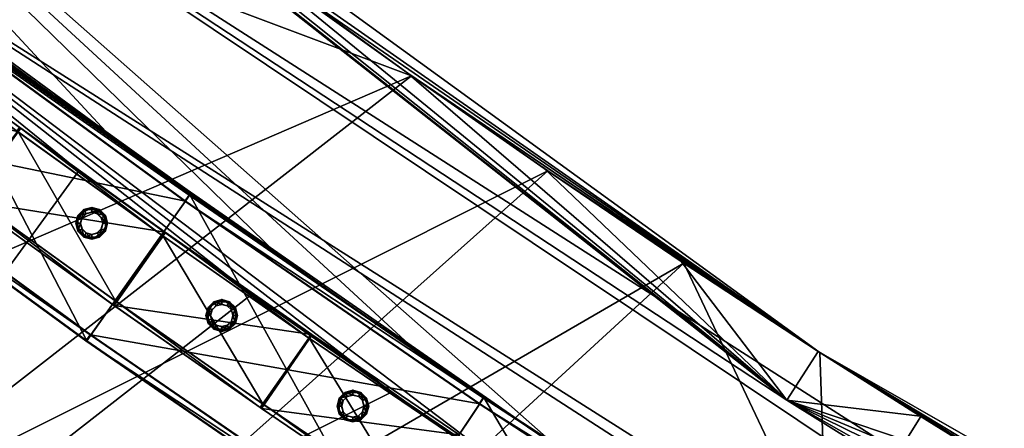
# Model space of a CAD drawing. Header units: millimetres. Extents: x 93711086 to 93775423, y 1247239064 to 1247319365.
# Tile 74 of 256: x 93748339 to 93749001, y 1247275284 to 1247275558. Entities that reach past the tile are written whole.
import ezdxf

# ---------------------------------------------------------------- set-up
doc = ezdxf.new("R2010")
doc.units = ezdxf.units.MM
doc.layers.add('BEAM', color=7, linetype='Continuous')
doc.layers.add('CONCRETE_ITEM', color=7, linetype='Continuous')

# ---------------------------------------------------------------- blocks, each defined once
blk = doc.blocks.new('ad5c39cf-2ef9-4802-b14b-9efffbcddd81')
at = {"color": 0, "transparency": 16777216}
mesh = blk.add_polyface(dxfattribs=at)
corners = [(93748602.4, 1247275520.6, 3925.92), (93748375.09, 1247275684.96, 3928.25), (93748191.53, 1247275674.66, 3924.55), (93748089.34, 1247275299.29, 3907.38), (93748206.98, 1247275213.23, 3906.13), (93748325.52, 1247275128.5, 3905.06), (93748694.09, 1247275456.7, 3925.23), (93748421.96, 1247275061.29, 3904.36), (93748785.54, 1247275394.73, 3924.71), (93748263.09, 1247275768.87, 3929.7), (93748876.36, 1247275335.21, 3638.93), (93748484.78, 1247275604.71, 3356.15), (93748061.37, 1247275925.67, 3647.44), (93748370.86, 1247275688.09, 3357.4), (93748263.37, 1247275541.24, 3463.84), (93748087.69, 1247275056.53, 3297.62), (93748149.15, 1247275626.87, 3465.3), (93748378.8, 1247275456.75, 3462.59), (93748494.97, 1247275373.66, 3461.51), (93748588.93, 1247275308.14, 3460.81), (93748683.1, 1247275244.31, 3460.28), (93748777.58, 1247275182.37, 3459.93), (93748847.83, 1247275137.79, 3459.79), (93748919, 1247275093.8, 3459.76), (93748396.93, 1247275483.12, 3366.15), (93748111.72, 1247275790.59, 3365.38), (93748512.9, 1247275400.16, 3365.06), (93748281.69, 1247275567.48, 3367.4), (93748167.68, 1247275652.97, 3368.86), (93748700.55, 1247275271.13, 3363.84), (93748606.65, 1247275334.78, 3364.37), (93748163.04, 1247275845.65, 3931.22), (93748064.34, 1247275923.3, 3932.85), (93747962.17, 1247275373.01, 3891.58), (93747940.42, 1247275344.96, 3856.08), (93748680.89, 1247274870.35, 3886.1), (93748381.98, 1247275003.83, 3834.36), (93748046.5, 1247275243.9, 3747.39), (93748727.2, 1247274779.73, 3743.32), (93748284.79, 1247275071.58, 3835.06), (93748056.39, 1247275718.35, 3418.6), (93748854.84, 1247275302.86, 3356.08), (93748157.7, 1247275849.85, 3360.39), (93748258.27, 1247275772.53, 3358.86), (93748579.12, 1247274872.45, 3833.48), (93748480.05, 1247274937.37, 3833.82), (93748165.5, 1247275156.83, 3836.13), (93748046.14, 1247275244.17, 3698.77), (93748802.15, 1247274734.49, 3653.38), (93748479.49, 1247274937.75, 3653.83), (93748381.2, 1247275004.37, 3654.36), (93748283.82, 1247275072.25, 3655.07), (93748164.35, 1247275157.67, 3656.13)]
mesh.append_faces([[corners[k] for k in face] for face in [(0, 1, 2, 0), (3, 4, 0, 3), (4, 5, 6, 4), (7, 8, 5, 7), (2, 3, 0, 2), (1, 9, 2, 1), (6, 0, 4, 6), (5, 8, 6, 5), (10, 11, 12, 10), (13, 12, 11, 13), (12, 1, 10, 12), (14, 15, 16, 14), (14, 17, 15, 14), (17, 18, 15, 17), (19, 15, 18, 19), (15, 19, 20, 15), (20, 21, 15, 20), (15, 22, 23, 15), (24, 25, 26, 24), (25, 24, 27, 25), (28, 25, 27, 28), (29, 30, 25, 29), (26, 25, 30, 26), (2, 31, 32, 2), (31, 2, 9, 31), (33, 34, 35, 33), (36, 37, 38, 36), (33, 35, 5, 33), (37, 36, 39, 37), (40, 18, 17, 40), (40, 17, 14, 40), (40, 19, 18, 40), (40, 20, 19, 40), (24, 40, 27, 24), (27, 40, 28, 27), (29, 40, 30, 29), (26, 40, 24, 26), (30, 40, 26, 30), (41, 25, 42, 41), (41, 42, 43, 41), (12, 13, 43, 12), (9, 12, 31, 9), (1, 12, 9, 1), (5, 35, 7, 5), (44, 34, 45, 44), (36, 34, 39, 36), (39, 34, 46, 39), (45, 34, 36, 45), (37, 39, 46, 37), (47, 38, 37, 47), (47, 48, 38, 47), (49, 47, 50, 49), (51, 47, 52, 51), (50, 47, 51, 50)]], dxfattribs={"color": 0})
mesh = blk.add_polyface(dxfattribs=at)
corners = [(93748817.39, 1247275088.41, 3913.79), (93748421.96, 1247275061.29, 3904.36), (93748519.11, 1247274995.46, 3903.83), (93748881.95, 1247275191.56, 3919.08), (93748944.72, 1247275291.84, 3924.22), (93748876.86, 1247275334.88, 3924.36), (93749013.74, 1247275249.2, 3924.19), (93748785.54, 1247275394.73, 3924.71), (93749397.86, 1247275026.22, 3925.24), (93749260.22, 1247275103.92, 3924.7), (93749083.84, 1247275206.88, 3924.25), (93748484.78, 1247275604.71, 3356.15), (93748876.36, 1247275335.21, 3638.93), (93748599.33, 1247275522.75, 3355.06), (93748602.4, 1247275520.6, 3925.92), (93748375.09, 1247275684.96, 3928.25), (93748617.11, 1247274931.24, 3903.48), (93748847.83, 1247275137.79, 3459.79), (93748087.69, 1247275056.53, 3297.62), (93748777.58, 1247275182.37, 3459.93), (93748919, 1247275093.8, 3459.76), (93748991.01, 1247275050.35, 3459.83), (93748935.69, 1247275121.1, 3363.32), (93749648.19, 1247274764.37, 3363.71), (93749007.5, 1247275077.76, 3363.38), (93748864.74, 1247275164.95, 3363.35), (93748794.72, 1247275209.39, 3363.49), (93748854.84, 1247275302.86, 3356.08), (93749261.62, 1247275103.12, 3353.84), (93749682.54, 1247274831.04, 3358.71), (93748691.62, 1247275458.4, 3354.37), (93748783.76, 1247275395.94, 3353.85), (93748875.86, 1247275335.54, 3353.49), (93748944.31, 1247275292.11, 3353.35), (93749013.85, 1247275249.13, 3353.32), (93749084.41, 1247275206.54, 3353.38), (93749698.9, 1247274864.79, 3496.58), (93749399.77, 1247275025.15, 3354.37), (93749698.06, 1247274865.22, 3641.63), (93748683.1, 1247275244.31, 3460.28), (93749619.62, 1247274709.91, 3438.54), (93748056.39, 1247275718.35, 3418.6), (93749627.22, 1247274723.99, 3390.32), (93748700.55, 1247275271.13, 3363.84), (93748111.72, 1247275790.59, 3365.38), (93749665.36, 1247274797.7, 3361.21), (93748370.86, 1247275688.09, 3357.4), (93748258.27, 1247275772.53, 3358.86), (93748694.09, 1247275456.7, 3925.23)]
mesh.append_faces([[corners[k] for k in face] for face in [(0, 1, 2, 0), (3, 1, 0, 3), (3, 4, 5, 3), (6, 4, 3, 6), (1, 3, 7, 1), (5, 7, 3, 5), (0, 8, 9, 0), (9, 10, 0, 9), (10, 6, 3, 10), (3, 0, 10, 3), (11, 12, 13, 11), (14, 12, 15, 14), (2, 16, 0, 2), (17, 18, 19, 17), (20, 21, 18, 20), (22, 23, 24, 22), (25, 26, 23, 25), (27, 28, 29, 27), (13, 30, 27, 13), (31, 27, 30, 31), (31, 32, 27, 31), (33, 27, 32, 33), (27, 33, 34, 27), (34, 35, 27, 34), (28, 36, 37, 28), (32, 12, 36, 32), (12, 9, 38, 12), (8, 38, 9, 8), (12, 4, 6, 12), (6, 10, 12, 6), (39, 40, 19, 39), (19, 40, 17, 19), (17, 40, 20, 17), (41, 40, 39, 41), (42, 41, 43, 42), (43, 23, 26, 43), (44, 23, 43, 44), (45, 44, 27, 45), (23, 44, 45, 23), (27, 46, 11, 27), (27, 47, 46, 27), (27, 11, 13, 27), (28, 27, 35, 28), (30, 12, 31, 30), (13, 12, 30, 13), (33, 36, 34, 33), (31, 12, 32, 31), (32, 36, 33, 32), (34, 36, 35, 34), (35, 36, 28, 35), (7, 5, 12, 7), (12, 14, 48, 12), (12, 48, 7, 12), (12, 5, 4, 12), (9, 12, 10, 9)]], dxfattribs={"color": 0})
mesh = blk.add_polyface(dxfattribs=at)
corners = [(93749705.12, 1247274592.7, 3917.6), (93749397.86, 1247275026.22, 3925.24), (93748817.39, 1247275088.41, 3913.79), (93749696.42, 1247274866.07, 3927.06), (93749581.46, 1247274926.24, 3926.27), (93749498.22, 1247274764.4, 3461.84), (93749615.82, 1247274702.87, 3462.65), (93749209.92, 1247273581.42, 3068.97), (93749648.19, 1247274764.37, 3363.71), (93749280.21, 1247274920.14, 3364.18), (93749233.65, 1247274946.43, 3364), (93749326.81, 1247274894.09, 3364.37), (93749187.1, 1247274972.94, 3363.84), (93749007.5, 1247275077.76, 3363.38), (93749749, 1247274671.39, 3367.18), (93749631.01, 1247274731.03, 3366.21), (93749069.35, 1247274660.22, 3903.99), (93749116.91, 1247274633.37, 3904.17), (93749164.56, 1247274606.73, 3904.37), (93749356.18, 1247274502.39, 3905.38), (93749476.89, 1247274439.21, 3906.19), (93749598.39, 1247274377.74, 3907.17), (93749720.7, 1247274318.03, 3908.33), (93749619.62, 1247274709.91, 3438.54), (93748056.39, 1247275718.35, 3418.6), (93749627.22, 1247274723.99, 3390.32), (93748935.69, 1247275121.1, 3363.32), (93748864.74, 1247275164.95, 3363.35), (93749513.7, 1247274792.4, 3365.4), (93749399.77, 1247275025.15, 3354.37), (93749682.54, 1247274831.04, 3358.71), (93749261.62, 1247275103.12, 3353.84), (93749584.18, 1247274924.81, 3355.4), (93749699.71, 1247274864.37, 3356.21), (93749698.06, 1247274865.22, 3641.63), (93749698.9, 1247274864.79, 3496.58), (93748876.36, 1247275335.21, 3638.93), (93749574.77, 1247274329.28, 3853.27), (93749583.06, 1247274346.28, 3872.17), (93748671.46, 1247274855.32, 3868.35), (93748991.01, 1247275050.35, 3459.83), (93749170.98, 1247274945.31, 3460.28), (93749310.93, 1247274866.31, 3460.82), (93749217.6, 1247274918.75, 3460.44), (93749264.24, 1247274892.42, 3460.62), (93749734.09, 1247274643.08, 3463.62), (93748700.55, 1247275271.13, 3363.84), (93748794.72, 1247275209.39, 3363.49), (93749665.36, 1247274797.7, 3361.21), (93748854.84, 1247275302.86, 3356.08), (93749035.01, 1247274599.23, 3833.99), (93749082.83, 1247274572.23, 3834.17), (93748801.97, 1247274734.6, 3833.38), (93748987.29, 1247274626.42, 3833.83), (93749568.35, 1247274314.5, 3747.17), (93748727.2, 1247274779.73, 3743.32), (93749131.36, 1247274545.09, 3654.38), (93749568.01, 1247274314.67, 3795.79), (93749130.76, 1247274545.42, 3834.37), (93749323.65, 1247274440.41, 3835.38)]
mesh.append_faces([[corners[k] for k in face] for face in [(0, 1, 2, 0), (3, 4, 0, 3), (4, 1, 0, 4), (5, 6, 7, 5), (8, 9, 10, 8), (9, 8, 11, 9), (8, 12, 13, 8), (12, 8, 10, 12), (14, 15, 8, 14), (16, 0, 2, 16), (0, 16, 17, 0), (18, 0, 17, 18), (0, 18, 19, 0), (19, 20, 0, 19), (0, 21, 22, 0), (23, 24, 25, 23), (8, 26, 27, 8), (8, 15, 28, 8), (28, 11, 8, 28), (29, 30, 31, 29), (29, 32, 30, 29), (32, 33, 30, 32), (34, 35, 36, 34), (37, 38, 39, 37), (40, 23, 41, 40), (42, 23, 5, 42), (43, 23, 44, 43), (44, 23, 42, 44), (5, 23, 6, 5), (23, 45, 6, 23), (41, 23, 43, 41), (25, 46, 47, 25), (25, 10, 9, 25), (25, 26, 13, 25), (25, 47, 27, 25), (25, 27, 26, 25), (25, 13, 12, 25), (25, 12, 10, 25), (25, 28, 15, 25), (25, 9, 11, 25), (25, 11, 28, 25), (14, 25, 15, 14), (48, 49, 30, 48), (29, 35, 32, 29), (32, 35, 33, 32), (34, 1, 4, 34), (4, 3, 34, 4), (37, 50, 51, 37), (37, 52, 53, 37), (37, 53, 50, 37), (54, 55, 56, 54), (50, 57, 51, 50), (51, 57, 58, 51), (58, 57, 59, 58)]], dxfattribs={"color": 0})
mesh = blk.add_polyface(dxfattribs=at)
corners = [(93748802.15, 1247274734.49, 3653.38), (93748727.21, 1247274779.72, 3653.32), (93748659.28, 1247273663.4, 3321.1), (93749310.93, 1247274866.31, 3460.82), (93749498.22, 1247274764.4, 3461.84), (93748384.42, 1247274033.53, 3065.16), (93749264.24, 1247274892.42, 3460.62), (93749217.6, 1247274918.75, 3460.44), (93748817.39, 1247275088.41, 3913.79), (93748763.64, 1247274839.5, 3903.32), (93748837.79, 1247274794.74, 3903.38), (93748617.11, 1247274931.24, 3903.48), (93749021.88, 1247274687.27, 3903.83), (93749069.35, 1247274660.22, 3903.99), (93747682.35, 1247274499.25, 3067.91), (93748991.01, 1247275050.35, 3459.83), (93748087.69, 1247275056.53, 3297.62), (93749170.98, 1247274945.31, 3460.28), (93748680.89, 1247274870.35, 3886.1), (93748671.46, 1247274855.32, 3868.35), (93749583.06, 1247274346.28, 3872.17), (93748652.87, 1247274825.66, 3833.35), (93747940.42, 1247275344.96, 3856.08), (93748801.97, 1247274734.6, 3833.38), (93748727.2, 1247274779.73, 3743.32), (93748480.05, 1247274937.37, 3833.82), (93748381.98, 1247275003.83, 3834.36), (93748987.73, 1247274626.17, 3653.83), (93749035.5, 1247274598.95, 3653.99), (93749083.37, 1247274571.92, 3654.17), (93748652.74, 1247274825.75, 3653.35), (93747748.19, 1247274844.9, 3491.34), (93748578.8, 1247274872.66, 3653.48), (93748479.49, 1247274937.75, 3653.83), (93748381.2, 1247275004.37, 3654.36), (93748283.82, 1247275072.25, 3655.07), (93749131.36, 1247274545.09, 3654.38), (93748919, 1247275093.8, 3459.76), (93749619.62, 1247274709.91, 3438.54), (93748421.96, 1247275061.29, 3904.36), (93748519.11, 1247274995.46, 3903.83), (93749116.91, 1247274633.37, 3904.17), (93749164.56, 1247274606.73, 3904.37), (93749356.18, 1247274502.39, 3905.38), (93749476.89, 1247274439.21, 3906.19), (93749574.77, 1247274329.28, 3853.27), (93748579.12, 1247274872.45, 3833.48), (93749568.01, 1247274314.67, 3795.79), (93748987.29, 1247274626.42, 3833.83), (93749035.01, 1247274599.23, 3833.99), (93749568.35, 1247274314.5, 3747.17), (93748046.14, 1247275244.17, 3698.77), (93748206.23, 1247273926.16, 3319.99)]
mesh.append_faces([[corners[k] for k in face] for face in [(0, 1, 2, 0), (3, 4, 5, 3), (6, 3, 5, 6), (6, 5, 7, 6), (8, 9, 10, 8), (9, 8, 11, 9), (8, 12, 13, 8), (12, 8, 10, 12), (14, 15, 5, 14), (14, 16, 15, 14), (5, 15, 17, 5), (17, 7, 5, 17), (11, 18, 9, 11), (18, 19, 20, 18), (21, 19, 22, 21), (19, 18, 22, 19), (23, 19, 21, 23), (24, 25, 26, 24), (21, 24, 23, 21), (24, 27, 28, 24), (28, 29, 24, 28), (1, 30, 31, 1), (30, 32, 31, 30), (33, 31, 32, 33), (33, 34, 31, 33), (34, 35, 31, 34), (36, 29, 2, 36), (28, 2, 29, 28), (37, 38, 15, 37), (39, 18, 40, 39), (40, 18, 11, 40), (18, 10, 9, 18), (18, 12, 10, 18), (18, 41, 13, 18), (18, 13, 12, 18), (18, 42, 41, 18), (18, 43, 42, 18), (18, 44, 43, 18), (18, 20, 44, 18), (45, 19, 23, 45), (21, 22, 46, 21), (46, 24, 21, 46), (25, 24, 46, 25), (23, 47, 48, 23), (48, 47, 49, 48), (24, 47, 23, 24), (24, 50, 47, 24), (30, 51, 32, 30), (32, 51, 33, 32), (36, 24, 29, 36), (27, 24, 0, 27), (1, 51, 30, 1), (0, 51, 1, 0), (52, 1, 31, 52)]], dxfattribs={"color": 0})
blk = doc.blocks.new('5bbbe152-908d-476c-86af-f8c3bda7d93c')
at = {"color": 0, "transparency": 16777216}
mesh = blk.add_polyface(dxfattribs=at)
corners = [(93748998.25, 1247274949.16, 4919.34), (93748788.12, 1247275072.09, 4919.37), (93748790.79, 1247275076.32, 4919.34), (93748995.69, 1247274944.87, 4919.37), (93748788.37, 1247275072.34, 4979.37), (93748848.95, 1247275169.71, 4918.71), (93748851.68, 1247275173.9, 4918.68), (93748852.17, 1247275173.58, 4918.68), (93748852.42, 1247275173.83, 4978.68), (93748651.11, 1247275304.58, 4979.31), (93748584.41, 1247275204.81, 4980.01), (93748650.72, 1247275304.42, 4919.31), (93748647.94, 1247275300.27, 4919.34), (93748648.3, 1247275300.41, 4974.34), (93748849.5, 1247275169.35, 4918.71), (93748849.73, 1247275169.58, 4973.71), (93748791.02, 1247275076.55, 4974.34), (93748587.16, 1247275208.96, 4974.98), (93748586.79, 1247275208.82, 4919.98), (93748584.01, 1247275204.66, 4920.01), (93748453.53, 1247275440.55, 4980.63), (93748384.16, 1247275342.62, 4981.35), (93748452.98, 1247275440.5, 4920.63), (93748450.09, 1247275436.42, 4920.66), (93748450.59, 1247275436.46, 4975.66), (93748387, 1247275346.7, 4976.32), (93748386.49, 1247275346.66, 4921.32), (93748383.6, 1247275342.57, 4921.35), (93748259.91, 1247275581.75, 4982.69), (93748187.85, 1247275485.78, 4983.43), (93748259.2, 1247275581.82, 4922.69), (93748256.19, 1247275577.82, 4922.72), (93748256.85, 1247275577.76, 4977.72), (93748190.8, 1247275489.78, 4978.4), (93748190.14, 1247275489.85, 4923.41), (93748187.14, 1247275485.85, 4923.44), (93748070.48, 1247275728.19, 4985.53), (93748069.6, 1247275728.39, 4925.54), (93748066.48, 1247275724.48, 4925.57), (93748067.29, 1247275724.29, 4980.56), (93747998.8, 1247275638.21, 4981.28), (93747997.99, 1247275638.39, 4926.29)]
mesh.append_faces([[corners[k] for k in face] for face in [(0, 1, 2, 0), (3, 4, 1, 3), (4, 9, 10, 4), (6, 12, 11, 6), (15, 17, 13, 15), (16, 18, 17, 16), (2, 19, 18, 2), (1, 10, 19, 1), (10, 20, 21, 10), (9, 22, 20, 9), (11, 23, 22, 11), (12, 24, 23, 12), (13, 25, 24, 13), (17, 26, 25, 17), (18, 27, 26, 18), (19, 21, 27, 19), (21, 28, 29, 21), (20, 30, 28, 20), (22, 31, 30, 22), (23, 32, 31, 23), (24, 33, 32, 24), (25, 34, 33, 25), (26, 35, 34, 26), (27, 29, 35, 27), (28, 37, 36, 28), (30, 38, 37, 30), (31, 39, 38, 31), (32, 40, 39, 32)]], dxfattribs={"vtx0": -1, "color": 0})
mesh.append_faces([[corners[k] for k in face] for face in [(6, 11, 8, 6), (15, 13, 5, 15)]], dxfattribs={"vtx1": -1, "vtx2": -1, "vtx3": -1, "color": 0})
mesh.append_faces([[corners[k] for k in face] for face in [(5, 6, 7, 5), (4, 8, 9, 4), (11, 9, 8, 11), (8, 7, 6, 8), (6, 5, 12, 6), (13, 12, 5, 13), (5, 14, 15, 5), (15, 16, 17, 15), (16, 2, 18, 16), (2, 1, 19, 2), (1, 4, 10, 1), (10, 9, 20, 10), (9, 11, 22, 9), (11, 12, 23, 11), (12, 13, 24, 12), (13, 17, 25, 13), (17, 18, 26, 17), (18, 19, 27, 18), (19, 10, 21, 19), (21, 20, 28, 21), (20, 22, 30, 20), (22, 23, 31, 22), (23, 24, 32, 23), (24, 25, 33, 24), (25, 26, 34, 25), (26, 27, 35, 26), (27, 21, 29, 27), (29, 28, 36, 29), (28, 30, 37, 28), (30, 31, 38, 30), (31, 32, 39, 31), (32, 33, 40, 32), (33, 34, 41, 33)]], dxfattribs={"vtx2": -1, "vtx3": -1, "color": 0})
blk = doc.blocks.new('f357faa2-69a9-428c-9ab5-28bcab1dfc28')
at = {"color": 0, "transparency": 16777216}
mesh = blk.add_polyface(dxfattribs=at)
corners = [(93748404.03, 1247275368.99, 4035.98), (93748404.24, 1247275368.84, 4072.98), (93748502.55, 1247275300.22, 4072.23), (93748402.53, 1247275366.38, 4075.98), (93748402.3, 1247275366.54, 4035.98), (93748500.65, 1247275297.9, 4035.23), (93748436.8, 1247275415.64, 4075.99), (93748401.79, 1247275366.91, 4075.99), (93748437.2, 1247275415.34, 4075.98), (93748434.8, 1247275413.38, 4035.99), (93748436.55, 1247275415.82, 4035.99), (93748436.98, 1247275415.51, 4035.98), (93748403.52, 1247275369.36, 4072.99), (93748435.03, 1247275413.21, 4072.99), (93748435.45, 1247275412.91, 4072.98), (93748401.54, 1247275367.09, 4035.99), (93748403.29, 1247275369.53, 4035.99), (93748339.51, 1247275485.53, 4036.92), (93748339.79, 1247275485.33, 4076.92), (93748338, 1247275482.92, 4073.92), (93748337.75, 1247275483.11, 4036.92), (93748435.24, 1247275413.06, 4035.98), (93748305.93, 1247275439.47, 4036.92), (93748306.19, 1247275439.29, 4073.92), (93748304.44, 1247275436.85, 4076.92), (93748304.17, 1247275437.05, 4036.92), (93748339.39, 1247275485.63, 4076.92), (93748303.71, 1247275437.39, 4076.93), (93748337.3, 1247275483.44, 4036.92), (93748339.09, 1247275485.85, 4036.92), (93748305.47, 1247275439.82, 4073.93), (93748337.58, 1247275483.24, 4073.92), (93748303.41, 1247275437.61, 4036.93), (93748305.19, 1247275440.02, 4036.93), (93748243.39, 1247275556.63, 4078.04), (93748207.38, 1247275508.64, 4078.05), (93748243.06, 1247275556.87, 4038.04), (93748241.57, 1247275554.25, 4075.04), (93748241.26, 1247275554.47, 4038.04), (93748209.15, 1247275511.06, 4075.05), (93748208.85, 1247275511.28, 4038.05), (93748240.82, 1247275554.81, 4038.05), (93748207.05, 1247275508.88, 4038.05), (93748206.29, 1247275509.46, 4038.06), (93748242.64, 1247275557.19, 4038.04)]
mesh.append_faces([[corners[k] for k in face] for face in [(27, 34, 35, 27), (31, 39, 37, 31)]], dxfattribs={"vtx0": -1, "color": 0})
mesh.append_faces([[corners[k] for k in face] for face in [(15, 0, 5, 15), (17, 6, 11, 17), (28, 17, 9, 28), (30, 19, 12, 30), (32, 22, 15, 32), (35, 32, 24, 35), (41, 36, 28, 41)]], dxfattribs={"vtx0": -1, "vtx1": -1, "vtx2": -1, "vtx3": -1, "color": 0})
mesh.append_faces([[corners[k] for k in face] for face in [(9, 14, 13, 9), (12, 0, 16, 12), (15, 3, 7, 15), (24, 6, 18, 24), (26, 17, 29, 26), (28, 19, 31, 28), (30, 22, 33, 30)]], dxfattribs={"vtx0": -1, "vtx2": -1, "vtx3": -1, "color": 0})
mesh.append_faces([[corners[k] for k in face] for face in [(8, 6, 3, 8), (13, 19, 9, 13), (16, 22, 12, 16), (7, 24, 15, 7), (18, 26, 24, 18), (29, 36, 26, 29), (31, 37, 28, 31), (33, 40, 30, 33)]], dxfattribs={"vtx1": -1, "vtx2": -1, "vtx3": -1, "color": 0})
mesh.append_faces([[corners[k] for k in face] for face in [(0, 1, 2, 0), (3, 4, 5, 3), (6, 7, 3, 6), (9, 10, 11, 9), (12, 13, 14, 12), (15, 16, 0, 15), (17, 18, 6, 17), (11, 10, 17, 11), (19, 20, 9, 19), (9, 21, 14, 9), (22, 23, 12, 22), (12, 1, 0, 12), (24, 25, 15, 24), (15, 4, 3, 15), (26, 27, 24, 26), (24, 7, 6, 24), (28, 29, 17, 28), (17, 10, 9, 17), (9, 20, 28, 9), (30, 31, 19, 30), (19, 13, 12, 19), (12, 23, 30, 12), (32, 33, 22, 32), (22, 16, 15, 22), (15, 25, 32, 15), (27, 26, 34, 27), (36, 34, 26, 36), (26, 18, 17, 26), (37, 38, 28, 37), (28, 20, 19, 28), (31, 30, 39, 31), (30, 23, 22, 30), (32, 25, 24, 32), (24, 27, 35, 24), (36, 29, 28, 36), (28, 38, 41, 28), (40, 33, 32, 40), (32, 42, 43, 32), (34, 36, 44, 34)]], dxfattribs={"vtx2": -1, "vtx3": -1, "color": 0})
mesh = blk.add_polyface(dxfattribs=at)
corners = [(93748603.15, 1247275232, 4034.65), (93748603.27, 1247275231.91, 4071.65), (93748703.45, 1247275165.9, 4071.25), (93748601.61, 1247275229.41, 4074.65), (93748601.48, 1247275229.5, 4034.65), (93748701.7, 1247275163.47, 4034.25), (93748634.54, 1247275279.57, 4074.67), (93748600.87, 1247275229.91, 4074.65), (93748634.96, 1247275279.29, 4074.66), (93748602.54, 1247275232.4, 4071.66), (93748632.85, 1247275277.09, 4071.67), (93748633.28, 1247275276.8, 4071.66), (93748600.71, 1247275230.02, 4034.66), (93748602.4, 1247275232.51, 4034.66), (93748535.43, 1247275346.79, 4035.24), (93748535.6, 1247275346.66, 4075.23), (93748634.39, 1247275279.68, 4034.67), (93748533.89, 1247275344.2, 4072.23), (93748533.73, 1247275344.32, 4035.23), (93748632.71, 1247275277.2, 4034.67), (93748633.16, 1247275276.89, 4034.66), (93748503.12, 1247275299.83, 4035.23), (93748503.28, 1247275299.71, 4072.23), (93748501.59, 1247275297.23, 4075.22), (93748501.42, 1247275297.36, 4035.23), (93748535.19, 1247275346.95, 4075.24), (93748500.85, 1247275297.75, 4075.23), (93748533.27, 1247275344.64, 4035.24), (93748534.99, 1247275347.1, 4035.24), (93748502.55, 1247275300.22, 4072.23), (93748533.46, 1247275344.5, 4072.24), (93748500.65, 1247275297.9, 4035.23), (93748502.37, 1247275300.36, 4035.23), (93748436.98, 1247275415.51, 4035.98), (93748437.2, 1247275415.34, 4075.98), (93748435.45, 1247275412.91, 4072.98), (93748435.24, 1247275413.06, 4035.98), (93748404.03, 1247275368.99, 4035.98), (93748402.53, 1247275366.38, 4075.98), (93748434.8, 1247275413.38, 4035.99), (93748404.24, 1247275368.84, 4072.98), (93748403.52, 1247275369.36, 4072.99), (93748402.3, 1247275366.54, 4035.98), (93748401.54, 1247275367.09, 4035.99), (93748436.8, 1247275415.64, 4075.99)]
mesh.append_faces([[corners[k] for k in face] for face in [(12, 0, 5, 12), (23, 12, 3, 23), (27, 14, 19, 27), (29, 17, 9, 29), (31, 21, 12, 31), (33, 25, 14, 33), (39, 33, 27, 39), (41, 35, 29, 41)]], dxfattribs={"vtx0": -1, "vtx1": -1, "vtx2": -1, "vtx3": -1, "color": 0})
mesh.append_faces([[corners[k] for k in face] for face in [(19, 11, 10, 19), (9, 0, 13, 9), (23, 6, 15, 23), (27, 17, 30, 27), (29, 21, 32, 29), (31, 23, 26, 31), (38, 25, 34, 38)]], dxfattribs={"vtx0": -1, "vtx2": -1, "vtx3": -1, "color": 0})
mesh.append_faces([[corners[k] for k in face] for face in [(8, 6, 3, 8), (16, 14, 6, 16), (10, 17, 19, 10), (13, 21, 9, 13), (15, 25, 23, 15), (30, 35, 27, 30), (32, 37, 29, 32), (26, 38, 31, 26)]], dxfattribs={"vtx1": -1, "vtx2": -1, "vtx3": -1, "color": 0})
mesh.append_faces([[corners[k] for k in face] for face in [(0, 1, 2, 0), (3, 4, 5, 3), (6, 7, 3, 6), (9, 10, 11, 9), (12, 13, 0, 12), (14, 15, 6, 14), (17, 18, 19, 17), (19, 20, 11, 19), (21, 22, 9, 21), (9, 1, 0, 9), (23, 24, 12, 23), (12, 4, 3, 12), (3, 7, 23, 3), (25, 26, 23, 25), (23, 7, 6, 23), (27, 28, 14, 27), (14, 16, 19, 14), (19, 18, 27, 19), (29, 30, 17, 29), (17, 10, 9, 17), (9, 22, 29, 9), (31, 32, 21, 31), (21, 13, 12, 21), (12, 24, 31, 12), (33, 34, 25, 33), (25, 15, 14, 25), (14, 28, 33, 14), (35, 36, 27, 35), (27, 18, 17, 27), (29, 22, 21, 29), (31, 24, 23, 31), (38, 26, 25, 38), (33, 28, 27, 33), (27, 36, 39, 27), (35, 30, 29, 35), (29, 40, 41, 29), (37, 32, 31, 37), (31, 42, 43, 31), (44, 34, 33, 44)]], dxfattribs={"vtx2": -1, "vtx3": -1, "color": 0})
blk = doc.blocks.new('e9455030-e626-4124-9d7b-fba08e045bbf')
at = {"color": 0, "transparency": 16777216}
mesh = blk.add_polyface(dxfattribs=at)
corners = [(93748563.08, 1247275291.34, 4075.02), (93748559.35, 1247275292.33, 4075.02), (93748559.35, 1247275292.33, 4975.02), (93748563.08, 1247275291.34, 4975.02), (93748556.63, 1247275295.06, 4075.02), (93748556.63, 1247275295.06, 4975.02), (93748555.63, 1247275298.79, 4075.02), (93748555.63, 1247275298.79, 4975.02), (93748556.63, 1247275302.51, 4075.02), (93748556.63, 1247275302.51, 4975.02), (93748559.35, 1247275305.24, 4075.02), (93748559.35, 1247275305.24, 4975.02), (93748563.08, 1247275306.24, 4075.02), (93748563.08, 1247275306.24, 4975.02), (93748566.8, 1247275305.24, 4075.02), (93748566.8, 1247275305.24, 4975.02), (93748569.53, 1247275302.51, 4075.02), (93748569.53, 1247275302.51, 4975.02), (93748570.53, 1247275298.79, 4075.02), (93748570.53, 1247275298.79, 4975.02), (93748569.53, 1247275295.06, 4075.02), (93748569.53, 1247275295.06, 4975.02), (93748566.8, 1247275292.33, 4075.02), (93748566.8, 1247275292.33, 4975.02), (93748563.08, 1247275288.14, 4075.02), (93748568.4, 1247275289.56, 4075.02), (93748568.4, 1247275289.56, 4975.02), (93748563.08, 1247275288.14, 4975.02), (93748572.3, 1247275293.46, 4075.02), (93748572.3, 1247275293.46, 4975.02), (93748573.73, 1247275298.79, 4075.02), (93748573.73, 1247275298.79, 4975.02), (93748572.3, 1247275304.11, 4075.02), (93748572.3, 1247275304.11, 4975.02), (93748568.4, 1247275308.01, 4075.02), (93748568.4, 1247275308.01, 4975.02), (93748563.08, 1247275309.44, 4075.02), (93748563.08, 1247275309.44, 4975.02), (93748557.75, 1247275308.01, 4075.02), (93748557.75, 1247275308.01, 4975.02), (93748553.85, 1247275304.11, 4075.02), (93748553.85, 1247275304.11, 4975.02), (93748552.43, 1247275298.79, 4075.02), (93748552.43, 1247275298.79, 4975.02), (93748553.85, 1247275293.46, 4075.02), (93748553.85, 1247275293.46, 4975.02), (93748557.75, 1247275289.56, 4075.02), (93748557.75, 1247275289.56, 4975.02)]
mesh.append_faces([[corners[k] for k in face] for face in [(0, 2, 3, 0), (1, 5, 2, 1), (4, 7, 5, 4), (6, 9, 7, 6), (8, 11, 9, 8), (10, 13, 11, 10), (12, 15, 13, 12), (14, 17, 15, 14), (16, 19, 17, 16), (18, 21, 19, 18), (20, 23, 21, 20), (22, 3, 23, 22), (24, 26, 27, 24), (25, 29, 26, 25), (28, 31, 29, 28), (30, 33, 31, 30), (32, 35, 33, 32), (34, 37, 35, 34), (36, 39, 37, 36), (38, 41, 39, 38), (40, 43, 41, 40), (42, 45, 43, 42), (44, 47, 45, 44), (46, 27, 47, 46)]], dxfattribs={"vtx0": -1, "color": 0})
mesh.append_faces([[corners[k] for k in face] for face in [(37, 41, 13, 37), (5, 41, 45, 5), (33, 37, 13, 33), (3, 45, 27, 3), (29, 33, 17, 29), (21, 27, 29, 21), (30, 25, 18, 30), (34, 30, 18, 34), (1, 25, 46, 1), (38, 34, 14, 38), (6, 46, 42, 6), (42, 38, 10, 42)]], dxfattribs={"vtx0": -1, "vtx1": -1, "vtx2": -1, "vtx3": -1, "color": 0})
mesh.append_faces([[corners[k] for k in face] for face in [(41, 9, 11, 41), (41, 11, 13, 41), (33, 13, 15, 33), (33, 15, 17, 33), (29, 17, 19, 29), (29, 19, 21, 29), (25, 20, 18, 25), (34, 18, 16, 34), (34, 16, 14, 34), (38, 14, 12, 38), (38, 12, 10, 38)]], dxfattribs={"vtx0": -1, "vtx2": -1, "vtx3": -1, "color": 0})
mesh.append_faces([[corners[k] for k in face] for face in [(7, 9, 41, 7), (5, 7, 41, 5), (2, 5, 45, 2), (3, 2, 45, 3), (23, 3, 27, 23), (21, 23, 27, 21), (22, 20, 25, 22), (0, 22, 25, 0), (1, 0, 25, 1), (4, 1, 46, 4), (6, 4, 46, 6), (8, 6, 42, 8), (10, 8, 42, 10)]], dxfattribs={"vtx1": -1, "vtx2": -1, "vtx3": -1, "color": 0})
mesh.append_faces([[corners[k] for k in face] for face in [(0, 1, 2, 0), (1, 4, 5, 1), (4, 6, 7, 4), (6, 8, 9, 6), (8, 10, 11, 8), (10, 12, 13, 10), (12, 14, 15, 12), (14, 16, 17, 14), (16, 18, 19, 16), (18, 20, 21, 18), (20, 22, 23, 20), (22, 0, 3, 22), (24, 25, 26, 24), (25, 28, 29, 25), (28, 30, 31, 28), (30, 32, 33, 30), (32, 34, 35, 32), (34, 36, 37, 34), (36, 38, 39, 36), (38, 40, 41, 38), (40, 42, 43, 40), (42, 44, 45, 42), (44, 46, 47, 44), (46, 24, 27, 46), (41, 43, 45, 41), (45, 47, 27, 45), (27, 26, 29, 27), (29, 31, 33, 29), (33, 35, 37, 33), (37, 39, 41, 37), (25, 24, 46, 25), (46, 44, 42, 46), (42, 40, 38, 42), (38, 36, 34, 38), (34, 32, 30, 34), (30, 28, 25, 30)]], dxfattribs={"vtx2": -1, "vtx3": -1, "color": 0})
blk = doc.blocks.new('60710b92-674a-4927-97a0-d98a9addf4b3')
at = {"color": 0, "transparency": 16777216}
mesh = blk.add_polyface(dxfattribs=at)
corners = [(93748474.93, 1247275352.17, 4075.62), (93748471.2, 1247275353.16, 4075.62), (93748471.2, 1247275353.16, 4975.62), (93748474.93, 1247275352.17, 4975.62), (93748468.48, 1247275355.89, 4075.62), (93748468.48, 1247275355.89, 4975.62), (93748467.48, 1247275359.62, 4075.62), (93748467.48, 1247275359.62, 4975.62), (93748468.48, 1247275363.34, 4075.62), (93748468.48, 1247275363.34, 4975.62), (93748471.2, 1247275366.07, 4075.62), (93748471.2, 1247275366.07, 4975.62), (93748474.93, 1247275367.07, 4075.62), (93748474.93, 1247275367.07, 4975.62), (93748478.65, 1247275366.07, 4075.62), (93748478.65, 1247275366.07, 4975.62), (93748481.38, 1247275363.34, 4075.62), (93748481.38, 1247275363.34, 4975.62), (93748482.38, 1247275359.62, 4075.62), (93748482.38, 1247275359.62, 4975.62), (93748481.38, 1247275355.89, 4075.62), (93748481.38, 1247275355.89, 4975.62), (93748478.65, 1247275353.16, 4075.62), (93748478.65, 1247275353.16, 4975.62), (93748474.93, 1247275348.97, 4075.62), (93748480.25, 1247275350.39, 4075.62), (93748480.25, 1247275350.39, 4975.62), (93748474.93, 1247275348.97, 4975.62), (93748484.15, 1247275354.29, 4075.62), (93748484.15, 1247275354.29, 4975.62), (93748485.58, 1247275359.62, 4075.62), (93748485.58, 1247275359.62, 4975.62), (93748484.15, 1247275364.94, 4075.62), (93748484.15, 1247275364.94, 4975.62), (93748480.25, 1247275368.84, 4075.62), (93748480.25, 1247275368.84, 4975.62), (93748474.93, 1247275370.27, 4075.62), (93748474.93, 1247275370.27, 4975.62), (93748469.6, 1247275368.84, 4075.62), (93748469.6, 1247275368.84, 4975.62), (93748465.7, 1247275364.94, 4075.62), (93748465.7, 1247275364.94, 4975.62), (93748464.28, 1247275359.62, 4075.62), (93748464.28, 1247275359.62, 4975.62), (93748465.7, 1247275354.29, 4075.62), (93748465.7, 1247275354.29, 4975.62), (93748469.6, 1247275350.39, 4075.62), (93748469.6, 1247275350.39, 4975.62)]
mesh.append_faces([[corners[k] for k in face] for face in [(0, 2, 3, 0), (1, 5, 2, 1), (4, 7, 5, 4), (6, 9, 7, 6), (8, 11, 9, 8), (10, 13, 11, 10), (12, 15, 13, 12), (14, 17, 15, 14), (16, 19, 17, 16), (18, 21, 19, 18), (20, 23, 21, 20), (22, 3, 23, 22), (24, 26, 27, 24), (25, 29, 26, 25), (28, 31, 29, 28), (30, 33, 31, 30), (32, 35, 33, 32), (34, 37, 35, 34), (36, 39, 37, 36), (38, 41, 39, 38), (40, 43, 41, 40), (42, 45, 43, 42), (44, 47, 45, 44), (46, 27, 47, 46)]], dxfattribs={"vtx0": -1, "color": 0})
mesh.append_faces([[corners[k] for k in face] for face in [(13, 33, 37, 13), (29, 33, 19, 29), (27, 29, 21, 27), (9, 37, 41, 9), (45, 27, 3, 45), (5, 41, 45, 5), (30, 25, 18, 30), (34, 30, 18, 34), (1, 25, 46, 1), (38, 34, 14, 38), (6, 46, 42, 6), (42, 38, 10, 42)]], dxfattribs={"vtx0": -1, "vtx1": -1, "vtx2": -1, "vtx3": -1, "color": 0})
mesh.append_faces([[corners[k] for k in face] for face in [(33, 15, 17, 33), (33, 17, 19, 33), (29, 19, 21, 29), (27, 21, 23, 27), (27, 23, 3, 27), (45, 3, 2, 45), (25, 20, 18, 25), (34, 18, 16, 34), (34, 16, 14, 34), (38, 14, 12, 38), (38, 12, 10, 38)]], dxfattribs={"vtx0": -1, "vtx2": -1, "vtx3": -1, "color": 0})
mesh.append_faces([[corners[k] for k in face] for face in [(13, 15, 33, 13), (11, 13, 37, 11), (9, 11, 37, 9), (7, 9, 41, 7), (5, 7, 41, 5), (2, 5, 45, 2), (22, 20, 25, 22), (0, 22, 25, 0), (1, 0, 25, 1), (4, 1, 46, 4), (6, 4, 46, 6), (8, 6, 42, 8), (10, 8, 42, 10)]], dxfattribs={"vtx1": -1, "vtx2": -1, "vtx3": -1, "color": 0})
mesh.append_faces([[corners[k] for k in face] for face in [(0, 1, 2, 0), (1, 4, 5, 1), (4, 6, 7, 4), (6, 8, 9, 6), (8, 10, 11, 8), (10, 12, 13, 10), (12, 14, 15, 12), (14, 16, 17, 14), (16, 18, 19, 16), (18, 20, 21, 18), (20, 22, 23, 20), (22, 0, 3, 22), (24, 25, 26, 24), (25, 28, 29, 25), (28, 30, 31, 28), (30, 32, 33, 30), (32, 34, 35, 32), (34, 36, 37, 34), (36, 38, 39, 36), (38, 40, 41, 38), (40, 42, 43, 40), (42, 44, 45, 42), (44, 46, 47, 44), (46, 24, 27, 46), (33, 35, 37, 33), (37, 39, 41, 37), (41, 43, 45, 41), (45, 47, 27, 45), (27, 26, 29, 27), (29, 31, 33, 29), (25, 24, 46, 25), (46, 44, 42, 46), (42, 40, 38, 42), (38, 36, 34, 38), (34, 32, 30, 34), (30, 28, 25, 30)]], dxfattribs={"vtx2": -1, "vtx3": -1, "color": 0})
blk = doc.blocks.new('972c48d4-6a46-4dd0-8917-b9baf5f04064')
at = {"color": 0, "transparency": 16777216}
mesh = blk.add_polyface(dxfattribs=at)
corners = [(93748387.52, 1247275414.05, 4076.37), (93748383.79, 1247275415.05, 4076.37), (93748383.79, 1247275415.05, 4976.37), (93748387.52, 1247275414.05, 4976.37), (93748381.07, 1247275417.78, 4076.37), (93748381.07, 1247275417.78, 4976.37), (93748380.07, 1247275421.5, 4076.37), (93748380.07, 1247275421.5, 4976.37), (93748381.07, 1247275425.23, 4076.37), (93748381.07, 1247275425.23, 4976.37), (93748383.79, 1247275427.95, 4076.37), (93748383.79, 1247275427.95, 4976.37), (93748387.52, 1247275428.95, 4076.37), (93748387.52, 1247275428.95, 4976.37), (93748391.24, 1247275427.95, 4076.37), (93748391.24, 1247275427.95, 4976.37), (93748393.97, 1247275425.23, 4076.37), (93748393.97, 1247275425.23, 4976.37), (93748394.97, 1247275421.5, 4076.37), (93748394.97, 1247275421.5, 4976.37), (93748393.97, 1247275417.78, 4076.37), (93748393.97, 1247275417.78, 4976.37), (93748391.24, 1247275415.05, 4076.37), (93748391.24, 1247275415.05, 4976.37), (93748387.52, 1247275410.85, 4076.37), (93748392.84, 1247275412.28, 4076.37), (93748392.84, 1247275412.28, 4976.37), (93748387.52, 1247275410.85, 4976.37), (93748396.74, 1247275416.18, 4076.37), (93748396.74, 1247275416.18, 4976.37), (93748398.17, 1247275421.5, 4076.37), (93748398.17, 1247275421.5, 4976.37), (93748396.74, 1247275426.83, 4076.37), (93748396.74, 1247275426.83, 4976.37), (93748392.84, 1247275430.73, 4076.37), (93748392.84, 1247275430.73, 4976.37), (93748387.52, 1247275432.15, 4076.37), (93748387.52, 1247275432.15, 4976.37), (93748382.19, 1247275430.73, 4076.37), (93748382.19, 1247275430.73, 4976.37), (93748378.3, 1247275426.83, 4076.37), (93748378.3, 1247275426.83, 4976.37), (93748376.87, 1247275421.5, 4076.37), (93748376.87, 1247275421.5, 4976.37), (93748378.3, 1247275416.18, 4076.37), (93748378.3, 1247275416.18, 4976.37), (93748382.19, 1247275412.28, 4076.37), (93748382.19, 1247275412.28, 4976.37)]
mesh.append_faces([[corners[k] for k in face] for face in [(0, 2, 3, 0), (1, 5, 2, 1), (4, 7, 5, 4), (6, 9, 7, 6), (8, 11, 9, 8), (10, 13, 11, 10), (12, 15, 13, 12), (14, 17, 15, 14), (16, 19, 17, 16), (18, 21, 19, 18), (20, 23, 21, 20), (22, 3, 23, 22), (24, 26, 27, 24), (25, 29, 26, 25), (28, 31, 29, 28), (30, 33, 31, 30), (32, 35, 33, 32), (34, 37, 35, 34), (36, 39, 37, 36), (38, 41, 39, 38), (40, 43, 41, 40), (42, 45, 43, 42), (44, 47, 45, 44), (46, 27, 47, 46)]], dxfattribs={"vtx0": -1, "color": 0})
mesh.append_faces([[corners[k] for k in face] for face in [(43, 47, 7, 43), (39, 43, 7, 39), (23, 47, 26, 23), (35, 39, 11, 35), (19, 26, 31, 19), (31, 35, 15, 31), (36, 32, 12, 36), (20, 32, 28, 20), (40, 36, 12, 40), (0, 28, 24, 0), (44, 40, 8, 44), (4, 24, 44, 4)]], dxfattribs={"vtx0": -1, "vtx1": -1, "vtx2": -1, "vtx3": -1, "color": 0})
mesh.append_faces([[corners[k] for k in face] for face in [(47, 5, 7, 47), (39, 7, 9, 39), (39, 9, 11, 39), (35, 11, 13, 35), (35, 13, 15, 35), (32, 16, 14, 32), (32, 14, 12, 32), (40, 12, 10, 40), (40, 10, 8, 40), (44, 8, 6, 44), (44, 6, 4, 44)]], dxfattribs={"vtx0": -1, "vtx2": -1, "vtx3": -1, "color": 0})
mesh.append_faces([[corners[k] for k in face] for face in [(2, 5, 47, 2), (3, 2, 47, 3), (23, 3, 47, 23), (21, 23, 26, 21), (19, 21, 26, 19), (17, 19, 31, 17), (15, 17, 31, 15), (18, 16, 32, 18), (20, 18, 32, 20), (22, 20, 28, 22), (0, 22, 28, 0), (1, 0, 24, 1), (4, 1, 24, 4)]], dxfattribs={"vtx1": -1, "vtx2": -1, "vtx3": -1, "color": 0})
mesh.append_faces([[corners[k] for k in face] for face in [(0, 1, 2, 0), (1, 4, 5, 1), (4, 6, 7, 4), (6, 8, 9, 6), (8, 10, 11, 8), (10, 12, 13, 10), (12, 14, 15, 12), (14, 16, 17, 14), (16, 18, 19, 16), (18, 20, 21, 18), (20, 22, 23, 20), (22, 0, 3, 22), (24, 25, 26, 24), (25, 28, 29, 25), (28, 30, 31, 28), (30, 32, 33, 30), (32, 34, 35, 32), (34, 36, 37, 34), (36, 38, 39, 36), (38, 40, 41, 38), (40, 42, 43, 40), (42, 44, 45, 42), (44, 46, 47, 44), (46, 24, 27, 46), (47, 27, 26, 47), (26, 29, 31, 26), (31, 33, 35, 31), (35, 37, 39, 35), (39, 41, 43, 39), (43, 45, 47, 43), (32, 30, 28, 32), (28, 25, 24, 28), (24, 46, 44, 24), (44, 42, 40, 44), (40, 38, 36, 40), (36, 34, 32, 36)]], dxfattribs={"vtx2": -1, "vtx3": -1, "color": 0})

msp = doc.modelspace()

# ---------------------------------------------------------------- block references
at = {"layer": 'BEAM', "color": 156, "true_color": 0x1e4383, "transparency": 33554687}
msp.add_blockref('5bbbe152-908d-476c-86af-f8c3bda7d93c', (0, 0), dxfattribs=at)
at = {"layer": 'BEAM', "color": 77, "true_color": 0x5b9723, "transparency": 33554687}
for name in ['f357faa2-69a9-428c-9ab5-28bcab1dfc28', '972c48d4-6a46-4dd0-8917-b9baf5f04064', '60710b92-674a-4927-97a0-d98a9addf4b3', 'e9455030-e626-4124-9d7b-fba08e045bbf']:
    msp.add_blockref(name, (0, 0), dxfattribs=at)
at = {"layer": 'CONCRETE_ITEM', "color": 222, "true_color": 0xc0298d, "transparency": 33554687}
msp.add_blockref('ad5c39cf-2ef9-4802-b14b-9efffbcddd81', (0, 0), dxfattribs=at)

doc.saveas('drawing.dxf')
